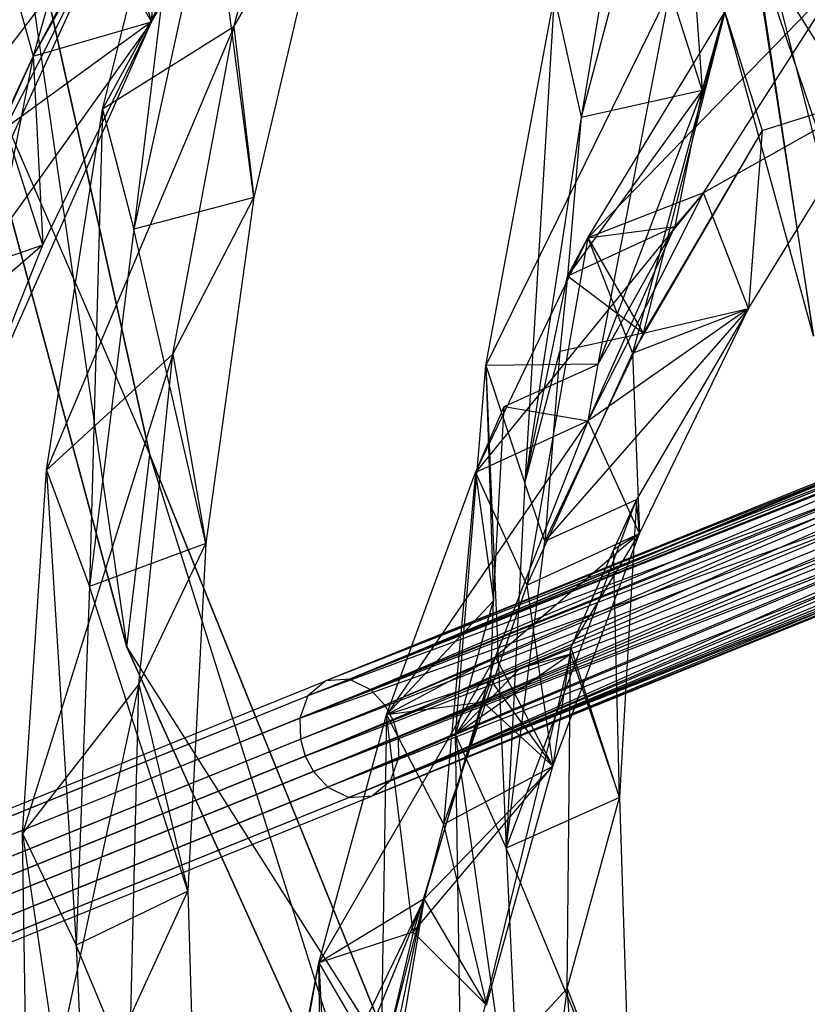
# Model space of a CAD drawing. Extents: x 5.4 to 34.8, y -14.7 to 14.7.
# Tile 39 of 251: x 10.4 to 12.3, y -4.3 to -1.9. Entities that reach past the tile are written whole.
import ezdxf

# ---------------------------------------------------------------- set-up
doc = ezdxf.new("R2010")
doc.units = 0
doc.header["$LTSCALE"] = 2.54
doc.layers.get('0').update_dxf_attribs({"color": 13, "linetype": 'CONTINUOUS'})

# ---------------------------------------------------------------- blocks, each defined once
blk = doc.blocks.new('BOHO_S_PM_7777_STL')
at = {"color": 0}
for p, q in [((11.9265, -0.9346, 21.3575), (11.7267, -2.1164, 20.9587)), ((11.9265, -0.9346, 21.3575), (11.7267, -2.1164, 20.9587)), ((11.1044, -1.1187, 20.2033), (10.5696, -2.0972, 19.7621)), ((11.1044, -1.1187, 20.2033), (10.5696, -2.0972, 19.7621)), ((10.8872, -1.8981, 19.8256), (11.1044, -1.1187, 20.2033)), ((10.8872, -1.8981, 19.8256), (11.1044, -1.1187, 20.2033)), ((10.6363, -1.1457, 19.8953), (10.4019, -1.9689, 19.4599)), ((10.6363, -1.1457, 19.8953), (10.4019, -1.9689, 19.4599)), ((12.2585, -1.1987, 21.3575), (12.0196, -2.0517, 20.962)), ((12.2585, -1.1987, 21.3575), (12.0196, -2.0517, 20.962)), ((10.5696, -2.0972, 19.7621), (10.7856, -1.2357, 20.164)), ((10.5696, -2.0972, 19.7621), (10.7856, -1.2357, 20.164)), ((10.7856, -1.2357, 20.164), (10.6459, -2.3871, 19.7535)), ((10.7856, -1.2357, 20.164), (10.6459, -2.3871, 19.7535)), ((11.9604, -1.2327, 21.3575), (11.7267, -2.1164, 20.9587)), ((11.9604, -1.2327, 21.3575), (11.7267, -2.1164, 20.9587)), ((11.9604, -1.2327, 21.3575), (12.0196, -2.0517, 20.962)), ((11.9604, -1.2327, 21.3575), (12.0196, -2.0517, 20.962)), ((10.684, -2.9329, 19.3975), (10.33, -1.3395, 19.3975)), ((10.33, -1.3395, 19.3975), (10.684, -2.9329, 19.1975)), ((10.684, -2.9329, 19.1975), (10.33, -1.3395, 19.1975)), ((10.33, -1.3395, 19.3975), (10.684, -2.9329, 19.1975)), ((10.684, -2.9329, 19.3975), (10.33, -1.3395, 19.3975)), ((10.33, -1.3395, 19.1975), (10.6285, -3.3977, 19.1975)), ((10.33, -1.3395, 19.1975), (10.6285, -3.3977, 19.1975)), ((10.684, -2.9329, 19.1975), (10.33, -1.3395, 19.1975)), ((10.6885, -1.886, 19.4947), (10.9928, -1.3693, 19.9546)), ((10.6885, -1.886, 19.4947), (10.9928, -1.3693, 19.9546)), ((10.6885, -1.886, 19.4947), (10.9928, -1.3693, 19.9546)), ((12.403, -2.6077, 21.076), (12.0964, -1.4041, 21.076)), ((12.0964, -1.4041, 21.076), (12.289, -2.6462, 21.276)), ((12.0964, -1.4041, 21.076), (12.289, -2.6462, 21.276)), ((12.403, -2.6077, 21.076), (12.0964, -1.4041, 21.076)), ((10.7013, -1.4367, 19.9279), (10.4019, -1.9689, 19.4599)), ((10.7013, -1.4367, 19.9279), (10.4019, -1.9689, 19.4599)), ((10.7013, -1.4367, 19.9279), (10.6885, -1.886, 19.4947)), ((10.7013, -1.4367, 19.9279), (10.6885, -1.886, 19.4947)), ((10.8872, -1.8981, 19.8256), (11.1292, -1.4845, 20.1641)), ((10.8872, -1.8981, 19.8256), (11.1292, -1.4845, 20.1641)), ((11.1292, -1.4845, 20.1641), (10.9361, -2.3108, 19.7575)), ((11.1292, -1.4845, 20.1641), (10.9361, -2.3108, 19.7575)), ((10.833, -1.5318, 20.1586), (10.6459, -2.3871, 19.7535)), ((10.833, -1.5318, 20.1586), (10.6459, -2.3871, 19.7535)), ((10.9361, -2.3108, 19.7575), (10.833, -1.5318, 20.1586)), ((10.9361, -2.3108, 19.7575), (10.833, -1.5318, 20.1586)), ((9.9707, -2.4387, 18.7793), (10.6099, -1.5993, 19.4536)), ((9.9707, -2.4387, 18.7793), (10.6099, -1.5993, 19.4536)), ((10.6099, -1.5993, 19.4536), (10.1017, -2.7054, 18.5201)), ((10.6099, -1.5993, 19.4536), (10.1017, -2.7054, 18.5201)), ((10.3353, -2.1433, 18.987), (10.6099, -1.5993, 19.4536)), ((10.3353, -2.1433, 18.987), (10.6099, -1.5993, 19.4536)), ((10.6885, -1.886, 19.4947), (10.6099, -1.5993, 19.4536)), ((10.6885, -1.886, 19.4947), (10.6099, -1.5993, 19.4536)), ((10.6885, -1.886, 19.4947), (10.6099, -1.5993, 19.4536)), ((10.3233, -1.6822, 19.4188), (10.4019, -1.9689, 19.4599)), ((10.3233, -1.6822, 19.4188), (10.4019, -1.9689, 19.4599)), ((10.3233, -1.6822, 19.4188), (10.4019, -1.9689, 19.4599)), ((10.3233, -1.6822, 19.4188), (10.4019, -1.9689, 19.4599)), ((10.5629, -1.6702, 19.7198), (10.4019, -1.9689, 19.4599)), ((10.5629, -1.6702, 19.7198), (10.4019, -1.9689, 19.4599)), ((10.5629, -1.6702, 19.7198), (10.6885, -1.886, 19.4947)), ((10.5629, -1.6702, 19.7198), (10.6885, -1.886, 19.4947)), ((12.5478, -2.3352, 21.4844), (12.1453, -1.6955, 21.4802)), ((12.1453, -1.6955, 21.4802), (12.7513, -3.4893, 21.4802)), ((12.5478, -2.3352, 21.4844), (12.1453, -1.6955, 21.4802)), ((12.289, -2.6462, 21.276), (12.1453, -1.6955, 21.4802)), ((12.289, -2.6462, 21.276), (12.1453, -1.6955, 21.4802)), ((12.1453, -1.6955, 21.4802), (12.7513, -3.4893, 21.4802)), ((12.289, -2.6462, 21.276), (12.0347, -1.719, 21.276)), ((12.289, -2.6462, 21.276), (12.0347, -1.719, 21.276)), ((12.3607, -1.7724, 21.3575), (11.7432, -2.4083, 20.8625)), ((12.3607, -1.7724, 21.3575), (11.7432, -2.4083, 20.8625)), ((12.0229, -2.2999, 20.8719), (12.3607, -1.7724, 21.3575)), ((12.0229, -2.2999, 20.8719), (12.3607, -1.7724, 21.3575)), ((10.2064, -1.8308, 19.3975), (10.684, -2.9329, 19.3975)), ((10.2064, -1.8308, 19.3975), (10.684, -2.9329, 19.3975)), ((10.2064, -1.8308, 19.3975), (10.6285, -3.3977, 19.3975)), ((10.6285, -3.3977, 19.1975), (10.2064, -1.8308, 19.1975)), ((10.6285, -3.3977, 19.1975), (10.2064, -1.8308, 19.1975)), ((10.6285, -3.3977, 19.1975), (10.2064, -1.8308, 19.3975)), ((10.6285, -3.3977, 19.1975), (10.2064, -1.8308, 19.3975)), ((10.2064, -1.8308, 19.3975), (10.6285, -3.3977, 19.3975)), ((11.9421, -1.8099, 20.94), (11.4964, -2.7169, 20.5628)), ((11.9421, -1.8099, 20.94), (11.4964, -2.7169, 20.5628)), ((11.4964, -2.7169, 20.5628), (11.6621, -1.8235, 20.9601)), ((11.4964, -2.7169, 20.5628), (11.6621, -1.8235, 20.9601)), ((11.6621, -1.8235, 20.9601), (11.5906, -3.0016, 20.5597)), ((11.6621, -1.8235, 20.9601), (11.5906, -3.0016, 20.5597)), ((11.6621, -1.8235, 20.9601), (11.7267, -2.1164, 20.9587)), ((11.6621, -1.8235, 20.9601), (11.7267, -2.1164, 20.9587)), ((11.7682, -2.7142, 20.5259), (11.9421, -1.8099, 20.94)), ((11.7682, -2.7142, 20.5259), (11.9421, -1.8099, 20.94)), ((12.0196, -2.0517, 20.962), (11.9421, -1.8099, 20.94)), ((12.0196, -2.0517, 20.962), (11.9421, -1.8099, 20.94)), ((11.7432, -2.4083, 20.8625), (12.0746, -1.8627, 21.3575)), ((11.7432, -2.4083, 20.8625), (12.0746, -1.8627, 21.3575)), ((11.7432, -2.4083, 20.8625), (12.0746, -1.8627, 21.3575)), ((12.0746, -1.8627, 21.3575), (11.8514, -2.6876, 20.8745)), ((12.0746, -1.8627, 21.3575), (11.8514, -2.6876, 20.8745)), ((12.0746, -1.8627, 21.3575), (11.8767, -2.639, 20.9169)), ((12.0746, -1.8627, 21.3575), (11.8767, -2.639, 20.9169)), ((12.0746, -1.8627, 21.3575), (12.1648, -2.1488, 21.3575)), ((12.0746, -1.8627, 21.3575), (12.1648, -2.1488, 21.3575)), ((12.0746, -1.8627, 21.3575), (12.1648, -2.1488, 21.3575)), ((10.6885, -1.886, 19.4947), (10.1017, -2.7054, 18.5201)), ((10.6885, -1.886, 19.4947), (10.1017, -2.7054, 18.5201)), ((10.2028, -2.9829, 18.5741), (10.6885, -1.886, 19.4947)), ((10.2028, -2.9829, 18.5741), (10.6885, -1.886, 19.4947)), ((10.6885, -1.886, 19.4947), (10.3353, -2.1433, 18.987)), ((10.6885, -1.886, 19.4947), (10.3353, -2.1433, 18.987)), ((10.4019, -1.9689, 19.4599), (10.6885, -1.886, 19.4947)), ((10.4019, -1.9689, 19.4599), (10.6885, -1.886, 19.4947)), ((10.4019, -1.9689, 19.4599), (10.6885, -1.886, 19.4947)), ((10.4019, -1.9689, 19.4599), (10.6885, -1.886, 19.4947)), ((10.426, -2.4255, 19.0352), (10.6885, -1.886, 19.4947)), ((10.426, -2.4255, 19.0352), (10.6885, -1.886, 19.4947)), ((10.8872, -1.8981, 19.8256), (10.4346, -2.9702, 19.3556)), ((10.8872, -1.8981, 19.8256), (10.4346, -2.9702, 19.3556)), ((10.8872, -1.8981, 19.8256), (10.5696, -2.0972, 19.7621)), ((10.8872, -1.8981, 19.8256), (10.5696, -2.0972, 19.7621)), ((10.7396, -2.6894, 19.4422), (10.8872, -1.8981, 19.8256)), ((10.7396, -2.6894, 19.4422), (10.8872, -1.8981, 19.8256)), ((10.8872, -1.8981, 19.8256), (10.9361, -2.3108, 19.7575)), ((10.8872, -1.8981, 19.8256), (10.9361, -2.3108, 19.7575)), ((10.4019, -1.9689, 19.4599), (10.0651, -2.7192, 18.8297)), ((10.4019, -1.9689, 19.4599), (10.0651, -2.7192, 18.8297)), ((10.4019, -1.9689, 19.4599), (10.145, -2.5225, 18.9926)), ((10.4019, -1.9689, 19.4599), (10.145, -2.5225, 18.9926)), ((10.4019, -1.9689, 19.4599), (10.2028, -2.9829, 18.5741)), ((10.4019, -1.9689, 19.4599), (10.2028, -2.9829, 18.5741)), ((10.4019, -1.9689, 19.4599), (10.426, -2.4255, 19.0352)), ((10.4019, -1.9689, 19.4599), (10.426, -2.4255, 19.0352)), ((12.0196, -2.0517, 20.962), (11.694, -2.5012, 20.7812)), ((12.0196, -2.0517, 20.962), (11.694, -2.5012, 20.7812)), ((11.7267, -2.1164, 20.9587), (12.0196, -2.0517, 20.962)), ((11.7267, -2.1164, 20.9587), (12.0196, -2.0517, 20.962)), ((12.0196, -2.0517, 20.962), (11.7682, -2.7142, 20.5259)), ((12.0196, -2.0517, 20.962), (11.7682, -2.7142, 20.5259)), ((12.0196, -2.0517, 20.962), (11.9532, -2.3814, 20.8093)), ((12.0196, -2.0517, 20.962), (11.9532, -2.3814, 20.8093)), ((12.451, -2.0586, 21.3575), (12.0229, -2.2999, 20.8719)), ((12.451, -2.0586, 21.3575), (12.0229, -2.2999, 20.8719)), ((12.1312, -2.5791, 20.8839), (12.451, -2.0586, 21.3575)), ((12.1312, -2.5791, 20.8839), (12.451, -2.0586, 21.3575)), ((12.1648, -2.1488, 21.3575), (12.451, -2.0586, 21.3575)), ((12.1648, -2.1488, 21.3575), (12.451, -2.0586, 21.3575)), ((10.4346, -2.9702, 19.3556), (10.5696, -2.0972, 19.7621)), ((10.4346, -2.9702, 19.3556), (10.5696, -2.0972, 19.7621)), ((10.5696, -2.0972, 19.7621), (10.5385, -3.2513, 19.3426)), ((10.5696, -2.0972, 19.7621), (10.5385, -3.2513, 19.3426)), ((10.5696, -2.0972, 19.7621), (10.6459, -2.3871, 19.7535)), ((10.5696, -2.0972, 19.7621), (10.6459, -2.3871, 19.7535)), ((11.7267, -2.1164, 20.9587), (11.5906, -3.0016, 20.5597)), ((11.7267, -2.1164, 20.9587), (11.5906, -3.0016, 20.5597)), ((11.7267, -2.1164, 20.9587), (11.694, -2.5012, 20.7812)), ((11.7267, -2.1164, 20.9587), (11.694, -2.5012, 20.7812)), ((10.426, -2.4255, 19.0352), (10.3353, -2.1433, 18.987)), ((10.426, -2.4255, 19.0352), (10.3353, -2.1433, 18.987)), ((12.1648, -2.1488, 21.3575), (11.8514, -2.6876, 20.8745)), ((12.1648, -2.1488, 21.3575), (11.8514, -2.6876, 20.8745)), ((12.1648, -2.1488, 21.3575), (11.8767, -2.639, 20.9169)), ((12.1648, -2.1488, 21.3575), (11.8767, -2.639, 20.9169)), ((12.1648, -2.1488, 21.3575), (12.1312, -2.5791, 20.8839)), ((12.1648, -2.1488, 21.3575), (12.1312, -2.5791, 20.8839)), ((12.1648, -2.1488, 21.3575), (12.1312, -2.5791, 20.8839)), ((12.0229, -2.2999, 20.8719), (11.4716, -2.9761, 20.3758)), ((12.0229, -2.2999, 20.8719), (11.4716, -2.9761, 20.3758)), ((12.0229, -2.2999, 20.8719), (11.7432, -2.4083, 20.8625)), ((12.0229, -2.2999, 20.8719), (11.7432, -2.4083, 20.8625)), ((12.0229, -2.2999, 20.8719), (11.7432, -2.4083, 20.8625)), ((11.7439, -2.8509, 20.3941), (12.0229, -2.2999, 20.8719)), ((11.7439, -2.8509, 20.3941), (12.0229, -2.2999, 20.8719)), ((11.7439, -2.8509, 20.3941), (12.0229, -2.2999, 20.8719)), ((12.0229, -2.2999, 20.8719), (11.9532, -2.3814, 20.8093)), ((12.0229, -2.2999, 20.8719), (11.9532, -2.3814, 20.8093)), ((12.1312, -2.5791, 20.8839), (12.0229, -2.2999, 20.8719)), ((12.1312, -2.5791, 20.8839), (12.0229, -2.2999, 20.8719)), ((10.9361, -2.3108, 19.7575), (10.6459, -2.3871, 19.7535)), ((10.9361, -2.3108, 19.7575), (10.6459, -2.3871, 19.7535)), ((10.7396, -2.6894, 19.4422), (10.9361, -2.3108, 19.7575)), ((10.7396, -2.6894, 19.4422), (10.9361, -2.3108, 19.7575)), ((10.9361, -2.3108, 19.7575), (10.8199, -3.1472, 19.3432)), ((10.9361, -2.3108, 19.7575), (10.8199, -3.1472, 19.3432)), ((10.6459, -2.3871, 19.7535), (10.5385, -3.2513, 19.3426)), ((10.6459, -2.3871, 19.7535), (10.5385, -3.2513, 19.3426)), ((10.8199, -3.1472, 19.3432), (10.6459, -2.3871, 19.7535)), ((10.8199, -3.1472, 19.3432), (10.6459, -2.3871, 19.7535)), ((11.9532, -2.3814, 20.8093), (11.694, -2.5012, 20.7812)), ((11.9532, -2.3814, 20.8093), (11.694, -2.5012, 20.7812)), ((11.7432, -2.4083, 20.8625), (11.9532, -2.3814, 20.8093)), ((11.7432, -2.4083, 20.8625), (11.9532, -2.3814, 20.8093)), ((11.7439, -2.8509, 20.3941), (11.9532, -2.3814, 20.8093)), ((11.7439, -2.8509, 20.3941), (11.9532, -2.3814, 20.8093)), ((11.7682, -2.7142, 20.5259), (11.9532, -2.3814, 20.8093)), ((11.7682, -2.7142, 20.5259), (11.9532, -2.3814, 20.8093)), ((10.426, -2.4255, 19.0352), (10.1017, -2.7054, 18.5201)), ((10.426, -2.4255, 19.0352), (10.1017, -2.7054, 18.5201)), ((10.145, -2.5225, 18.9926), (10.426, -2.4255, 19.0352)), ((10.145, -2.5225, 18.9926), (10.426, -2.4255, 19.0352)), ((10.2028, -2.9829, 18.5741), (10.426, -2.4255, 19.0352)), ((10.2028, -2.9829, 18.5741), (10.426, -2.4255, 19.0352)), ((11.4716, -2.9761, 20.3758), (11.7432, -2.4083, 20.8625)), ((11.4716, -2.9761, 20.3758), (11.7432, -2.4083, 20.8625)), ((11.7432, -2.4083, 20.8625), (11.5958, -3.248, 20.3987)), ((11.7432, -2.4083, 20.8625), (11.5958, -3.248, 20.3987)), ((11.694, -2.5012, 20.7812), (11.7432, -2.4083, 20.8625)), ((11.694, -2.5012, 20.7812), (11.7432, -2.4083, 20.8625)), ((11.7432, -2.4083, 20.8625), (11.8514, -2.6876, 20.8745)), ((11.7432, -2.4083, 20.8625), (11.8514, -2.6876, 20.8745)), ((11.7432, -2.4083, 20.8625), (11.8767, -2.639, 20.9169)), ((11.7432, -2.4083, 20.8625), (11.8767, -2.639, 20.9169)), ((11.5906, -3.0016, 20.5597), (11.694, -2.5012, 20.7812)), ((11.5906, -3.0016, 20.5597), (11.694, -2.5012, 20.7812)), ((11.694, -2.5012, 20.7812), (11.6757, -2.6833, 20.6977)), ((11.694, -2.5012, 20.7812), (11.6757, -2.6833, 20.6977)), ((11.8767, -2.639, 20.9169), (11.694, -2.5012, 20.7812)), ((11.8767, -2.639, 20.9169), (11.694, -2.5012, 20.7812)), ((12.1312, -2.5791, 20.8839), (11.6395, -3.1414, 20.4875)), ((12.1312, -2.5791, 20.8839), (11.6395, -3.1414, 20.4875)), ((12.1312, -2.5791, 20.8839), (11.7439, -2.8509, 20.3941)), ((12.1312, -2.5791, 20.8839), (11.7439, -2.8509, 20.3941)), ((11.8514, -2.6876, 20.8745), (12.1312, -2.5791, 20.8839)), ((11.8514, -2.6876, 20.8745), (12.1312, -2.5791, 20.8839)), ((12.1312, -2.5791, 20.8839), (11.861, -3.041, 20.5025)), ((12.1312, -2.5791, 20.8839), (11.861, -3.041, 20.5025)), ((11.8681, -3.1228, 20.417), (12.1312, -2.5791, 20.8839)), ((11.8681, -3.1228, 20.417), (12.1312, -2.5791, 20.8839)), ((11.8681, -3.1228, 20.417), (12.1312, -2.5791, 20.8839)), ((11.8767, -2.639, 20.9169), (12.1312, -2.5791, 20.8839)), ((11.8767, -2.639, 20.9169), (12.1312, -2.5791, 20.8839)), ((11.8767, -2.639, 20.9169), (11.6395, -3.1414, 20.4875)), ((11.8767, -2.639, 20.9169), (11.6395, -3.1414, 20.4875)), ((11.8767, -2.639, 20.9169), (11.6757, -2.6833, 20.6977)), ((11.8767, -2.639, 20.9169), (11.6757, -2.6833, 20.6977)), ((10.7396, -2.6894, 19.4422), (10.3762, -3.8487, 18.9428)), ((10.7396, -2.6894, 19.4422), (10.3762, -3.8487, 18.9428)), ((10.7396, -2.6894, 19.4422), (10.4346, -2.9702, 19.3556)), ((10.7396, -2.6894, 19.4422), (10.4346, -2.9702, 19.3556)), ((10.658, -3.4878, 19.0518), (10.7396, -2.6894, 19.4422)), ((10.658, -3.4878, 19.0518), (10.7396, -2.6894, 19.4422)), ((10.7396, -2.6894, 19.4422), (10.8199, -3.1472, 19.3432)), ((10.7396, -2.6894, 19.4422), (10.8199, -3.1472, 19.3432)), ((11.5906, -3.0016, 20.5597), (11.6757, -2.6833, 20.6977)), ((11.5906, -3.0016, 20.5597), (11.6757, -2.6833, 20.6977)), ((11.8514, -2.6876, 20.8745), (11.5958, -3.248, 20.3987)), ((11.8514, -2.6876, 20.8745), (11.5958, -3.248, 20.3987)), ((11.6757, -2.6833, 20.6977), (11.6395, -3.1414, 20.4875)), ((11.6757, -2.6833, 20.6977), (11.6395, -3.1414, 20.4875)), ((11.8514, -2.6876, 20.8745), (11.8681, -3.1228, 20.417)), ((11.8514, -2.6876, 20.8745), (11.8681, -3.1228, 20.417)), ((11.4236, -3.61, 20.164), (11.4964, -2.7169, 20.5628)), ((11.4236, -3.61, 20.164), (11.4964, -2.7169, 20.5628)), ((11.7682, -2.7142, 20.5259), (11.4964, -2.7169, 20.5628)), ((11.7682, -2.7142, 20.5259), (11.4964, -2.7169, 20.5628)), ((11.4964, -2.7169, 20.5628), (11.5148, -3.2858, 20.2966)), ((11.4964, -2.7169, 20.5628), (11.5148, -3.2858, 20.2966)), ((11.4964, -2.7169, 20.5628), (11.5906, -3.0016, 20.5597)), ((11.4964, -2.7169, 20.5628), (11.5906, -3.0016, 20.5597)), ((11.4964, -2.7169, 20.5628), (11.5459, -3.8838, 20.1586)), ((11.4964, -2.7169, 20.5628), (11.5459, -3.8838, 20.1586)), ((11.5413, -2.8163, 20.5104), (11.7682, -2.7142, 20.5259)), ((11.5413, -2.8163, 20.5104), (11.7682, -2.7142, 20.5259)), ((11.7439, -2.8509, 20.3941), (11.7682, -2.7142, 20.5259)), ((11.7439, -2.8509, 20.3941), (11.7682, -2.7142, 20.5259)), ((12.9179, -2.7679, 21.2358), (11.1668, -3.4753, 19.1224)), ((12.9179, -2.7679, 21.2358), (11.1668, -3.4753, 19.1224)), ((12.9338, -2.7733, 21.2237), (11.1668, -3.4753, 19.1224)), ((12.9338, -2.7733, 21.2237), (11.1668, -3.4753, 19.1224)), ((12.9338, -2.7733, 21.2237), (11.2178, -3.5004, 19.0906)), ((12.9338, -2.7733, 21.2237), (11.2178, -3.5004, 19.0906)), ((12.9669, -2.7937, 21.2017), (11.2178, -3.5004, 19.0906)), ((12.9669, -2.7937, 21.2017), (11.2178, -3.5004, 19.0906)), ((12.9669, -2.7937, 21.2017), (11.2528, -3.538, 19.0752)), ((12.9669, -2.7937, 21.2017), (11.2528, -3.538, 19.0752)), ((12.7307, -2.8289, 21.0802), (11.1668, -3.4753, 19.1224)), ((12.7307, -2.8289, 21.0802), (11.1668, -3.4753, 19.1224)), ((12.9843, -2.8103, 21.1923), (11.2528, -3.538, 19.0752)), ((12.9843, -2.8103, 21.1923), (11.2528, -3.538, 19.0752)), ((12.9843, -2.8103, 21.1923), (11.2728, -3.5753, 19.0713)), ((12.9843, -2.8103, 21.1923), (11.2728, -3.5753, 19.0713)), ((11.4716, -2.9761, 20.3758), (11.5413, -2.8163, 20.5104)), ((11.4716, -2.9761, 20.3758), (11.5413, -2.8163, 20.5104)), ((11.5148, -3.2858, 20.2966), (11.5413, -2.8163, 20.5104)), ((11.5148, -3.2858, 20.2966), (11.5413, -2.8163, 20.5104)), ((11.5413, -2.8163, 20.5104), (11.7439, -2.8509, 20.3941)), ((11.5413, -2.8163, 20.5104), (11.7439, -2.8509, 20.3941)), ((12.6843, -2.8432, 21.0794), (11.1101, -3.4792, 19.1677)), ((12.6843, -2.8432, 21.0794), (11.1101, -3.4792, 19.1677)), ((11.1668, -3.4753, 19.1224), (12.6843, -2.8432, 21.0794)), ((11.1668, -3.4753, 19.1224), (12.6843, -2.8432, 21.0794)), ((11.7439, -2.8509, 20.3941), (11.2561, -3.5617, 19.8953)), ((11.7439, -2.8509, 20.3941), (11.2561, -3.5617, 19.8953)), ((11.7439, -2.8509, 20.3941), (11.4716, -2.9761, 20.3758)), ((11.7439, -2.8509, 20.3941), (11.4716, -2.9761, 20.3758)), ((11.7439, -2.8509, 20.3941), (11.4716, -2.9761, 20.3758)), ((11.5202, -3.4212, 19.922), (11.7439, -2.8509, 20.3941)), ((11.5202, -3.4212, 19.922), (11.7439, -2.8509, 20.3941)), ((11.8681, -3.1228, 20.417), (11.7439, -2.8509, 20.3941)), ((11.8681, -3.1228, 20.417), (11.7439, -2.8509, 20.3941)), ((12.6407, -2.8653, 21.0785), (11.1101, -3.4792, 19.1677)), ((12.6407, -2.8653, 21.0785), (11.1101, -3.4792, 19.1677)), ((13.0208, -2.869, 21.1811), (11.2728, -3.5753, 19.0713)), ((13.0208, -2.869, 21.1811), (11.2728, -3.5753, 19.0713)), ((13.0208, -2.869, 21.1811), (11.2843, -3.6159, 19.0752)), ((13.0208, -2.869, 21.1811), (11.2843, -3.6159, 19.0752)), ((11.0665, -3.5159, 19.2131), (12.6006, -2.8956, 21.0776)), ((11.0665, -3.5159, 19.2131), (12.6006, -2.8956, 21.0776)), ((12.6006, -2.8956, 21.0776), (11.1101, -3.4792, 19.1677)), ((12.6006, -2.8956, 21.0776), (11.1101, -3.4792, 19.1677)), ((12.5788, -2.9185, 21.0771), (11.0665, -3.5159, 19.2131)), ((12.5788, -2.9185, 21.0771), (11.0665, -3.5159, 19.2131)), ((10.6285, -3.3977, 19.3975), (10.684, -2.9329, 19.3975)), ((10.6285, -3.3977, 19.3975), (10.684, -2.9329, 19.3975)), ((10.6285, -3.3977, 19.1975), (10.684, -2.9329, 19.1975)), ((10.6285, -3.3977, 19.1975), (10.684, -2.9329, 19.1975)), ((11.2955, -4.4464, 19.3975), (10.684, -2.9329, 19.3975)), ((10.684, -2.9329, 19.3975), (10.684, -2.9329, 19.1975)), ((10.684, -2.9329, 19.3975), (10.684, -2.9329, 19.1975)), ((10.684, -2.9329, 19.3975), (11.2955, -4.4464, 19.1975)), ((11.2955, -4.4464, 19.1975), (10.684, -2.9329, 19.1975)), ((10.684, -2.9329, 19.3975), (11.2955, -4.4464, 19.1975)), ((11.2955, -4.4464, 19.3975), (10.684, -2.9329, 19.3975)), ((11.2965, -4.8766, 19.1975), (10.684, -2.9329, 19.1975)), ((11.2955, -4.4464, 19.1975), (10.684, -2.9329, 19.1975)), ((11.2965, -4.8766, 19.1975), (10.684, -2.9329, 19.1975)), ((11.266, -3.7208, 19.1224), (13.0353, -2.9366, 21.1923)), ((11.266, -3.7208, 19.1224), (13.0353, -2.9366, 21.1923)), ((13.0353, -2.9366, 21.1923), (11.2843, -3.6159, 19.0752)), ((13.0353, -2.9366, 21.1923), (11.2843, -3.6159, 19.0752)), ((13.0353, -2.9366, 21.1923), (11.2852, -3.6673, 19.0906)), ((13.0353, -2.9366, 21.1923), (11.2852, -3.6673, 19.0906)), ((10.3762, -3.8487, 18.9428), (10.4346, -2.9702, 19.3556)), ((10.3762, -3.8487, 18.9428), (10.4346, -2.9702, 19.3556)), ((10.4346, -2.9702, 19.3556), (10.5385, -3.2513, 19.3426)), ((10.4346, -2.9702, 19.3556), (10.5385, -3.2513, 19.3426)), ((10.4346, -2.9702, 19.3556), (10.5062, -4.1184, 18.9239)), ((10.4346, -2.9702, 19.3556), (10.5062, -4.1184, 18.9239)), ((12.5486, -2.9689, 21.0762), (11.0473, -3.5693, 19.2449)), ((12.5486, -2.9689, 21.0762), (11.0473, -3.5693, 19.2449)), ((12.5486, -2.9689, 21.0762), (11.0665, -3.5159, 19.2131)), ((12.5486, -2.9689, 21.0762), (11.0665, -3.5159, 19.2131)), ((13.0344, -2.9606, 21.2017), (11.266, -3.7208, 19.1224)), ((13.0344, -2.9606, 21.2017), (11.266, -3.7208, 19.1224)), ((12.5424, -2.9887, 21.076), (11.0473, -3.5693, 19.2449)), ((12.5424, -2.9887, 21.076), (11.0473, -3.5693, 19.2449)), ((11.2561, -3.5617, 19.8953), (11.4716, -2.9761, 20.3758)), ((11.2561, -3.5617, 19.8953), (11.4716, -2.9761, 20.3758)), ((11.2561, -3.5617, 19.8953), (11.4716, -2.9761, 20.3758)), ((11.266, -3.7208, 19.1224), (13.0247, -2.9984, 21.2237)), ((11.266, -3.7208, 19.1224), (13.0247, -2.9984, 21.2237)), ((11.4716, -2.9761, 20.3758), (11.3941, -3.826, 19.9279)), ((11.4716, -2.9761, 20.3758), (11.3941, -3.826, 19.9279)), ((11.4716, -2.9761, 20.3758), (11.5958, -3.248, 20.3987)), ((11.4716, -2.9761, 20.3758), (11.5958, -3.248, 20.3987)), ((11.4716, -2.9761, 20.3758), (11.5148, -3.2858, 20.2966)), ((11.4716, -2.9761, 20.3758), (11.5148, -3.2858, 20.2966)), ((11.266, -3.7208, 19.1224), (13.017, -3.0133, 21.2358)), ((11.266, -3.7208, 19.1224), (13.017, -3.0133, 21.2358)), ((11.5906, -3.0016, 20.5597), (11.5459, -3.8838, 20.1586)), ((11.5906, -3.0016, 20.5597), (11.5459, -3.8838, 20.1586)), ((11.6395, -3.1414, 20.4875), (11.5906, -3.0016, 20.5597)), ((11.6395, -3.1414, 20.4875), (11.5906, -3.0016, 20.5597)), ((11.0473, -3.5693, 19.2449), (12.5523, -3.0348, 21.0891)), ((11.0473, -3.5693, 19.2449), (12.5523, -3.0348, 21.0891)), ((11.0482, -3.6207, 19.2603), (12.5523, -3.0348, 21.0891)), ((11.0482, -3.6207, 19.2603), (12.5523, -3.0348, 21.0891)), ((11.0597, -3.6614, 19.2641), (12.5523, -3.0348, 21.0891)), ((11.0597, -3.6614, 19.2641), (12.5523, -3.0348, 21.0891)), ((11.5459, -3.8838, 20.1586), (11.861, -3.041, 20.5025)), ((11.5459, -3.8838, 20.1586), (11.861, -3.041, 20.5025)), ((11.6395, -3.1414, 20.4875), (11.861, -3.041, 20.5025)), ((11.6395, -3.1414, 20.4875), (11.861, -3.041, 20.5025)), ((11.861, -3.041, 20.5025), (11.8054, -3.1628, 20.4016)), ((11.861, -3.041, 20.5025), (11.8054, -3.1628, 20.4016)), ((11.861, -3.041, 20.5025), (11.8198, -3.7614, 20.1641)), ((11.861, -3.041, 20.5025), (11.8198, -3.7614, 20.1641)), ((11.8681, -3.1228, 20.417), (11.861, -3.041, 20.5025)), ((11.8681, -3.1228, 20.417), (11.861, -3.041, 20.5025)), ((11.0597, -3.6614, 19.2641), (12.5711, -3.08, 21.0883)), ((11.0597, -3.6614, 19.2641), (12.5711, -3.08, 21.0883)), ((11.0797, -3.6986, 19.2603), (12.5711, -3.08, 21.0883)), ((11.0797, -3.6986, 19.2603), (12.5711, -3.08, 21.0883)), ((12.5784, -3.0931, 21.0852), (11.0797, -3.6986, 19.2603)), ((12.5784, -3.0931, 21.0852), (11.0797, -3.6986, 19.2603)), ((12.5936, -3.1153, 21.076), (11.0797, -3.6986, 19.2603)), ((12.5936, -3.1153, 21.076), (11.0797, -3.6986, 19.2603)), ((12.5936, -3.1153, 21.076), (11.1147, -3.7362, 19.2449)), ((12.5936, -3.1153, 21.076), (11.1147, -3.7362, 19.2449)), ((11.2225, -3.7574, 19.1677), (12.84, -3.0995, 21.0802)), ((11.2225, -3.7574, 19.1677), (12.84, -3.0995, 21.0802)), ((11.266, -3.7208, 19.1224), (12.84, -3.0995, 21.0802)), ((11.266, -3.7208, 19.1224), (12.84, -3.0995, 21.0802)), ((12.6478, -3.1371, 21.0768), (11.1147, -3.7362, 19.2449)), ((12.6478, -3.1371, 21.0768), (11.1147, -3.7362, 19.2449)), ((11.1657, -3.7613, 19.2131), (12.6478, -3.1371, 21.0768)), ((11.1657, -3.7613, 19.2131), (12.6478, -3.1371, 21.0768)), ((12.7227, -3.1403, 21.078), (11.1657, -3.7613, 19.2131)), ((12.7227, -3.1403, 21.078), (11.1657, -3.7613, 19.2131)), ((12.6999, -3.1419, 21.0776), (11.1657, -3.7613, 19.2131)), ((12.6999, -3.1419, 21.0776), (11.1657, -3.7613, 19.2131)), ((12.7969, -3.1213, 21.0794), (11.2225, -3.7574, 19.1677)), ((12.7969, -3.1213, 21.0794), (11.2225, -3.7574, 19.1677)), ((12.7227, -3.1403, 21.078), (11.2225, -3.7574, 19.1677)), ((12.7227, -3.1403, 21.078), (11.2225, -3.7574, 19.1677)), ((11.8681, -3.1228, 20.417), (11.5202, -3.4212, 19.922)), ((11.8681, -3.1228, 20.417), (11.5202, -3.4212, 19.922)), ((11.5459, -3.8838, 20.1586), (11.6395, -3.1414, 20.4875)), ((11.5459, -3.8838, 20.1586), (11.6395, -3.1414, 20.4875)), ((11.5958, -3.248, 20.3987), (11.8681, -3.1228, 20.417)), ((11.5958, -3.248, 20.3987), (11.8681, -3.1228, 20.417)), ((11.6582, -3.6855, 19.9546), (11.8681, -3.1228, 20.417)), ((11.6582, -3.6855, 19.9546), (11.8681, -3.1228, 20.417)), ((11.6582, -3.6855, 19.9546), (11.8681, -3.1228, 20.417)), ((11.7021, -3.3977, 20.2111), (11.8681, -3.1228, 20.417)), ((11.7021, -3.3977, 20.2111), (11.8681, -3.1228, 20.417)), ((11.8681, -3.1228, 20.417), (11.8054, -3.1628, 20.4016)), ((11.8681, -3.1228, 20.417), (11.8054, -3.1628, 20.4016)), ((10.8199, -3.1472, 19.3432), (10.5385, -3.2513, 19.3426)), ((10.8199, -3.1472, 19.3432), (10.5385, -3.2513, 19.3426)), ((10.658, -3.4878, 19.0518), (10.8199, -3.1472, 19.3432)), ((10.658, -3.4878, 19.0518), (10.8199, -3.1472, 19.3432)), ((10.8199, -3.1472, 19.3432), (10.7763, -3.9878, 18.9191)), ((10.8199, -3.1472, 19.3432), (10.7763, -3.9878, 18.9191)), ((11.8054, -3.1628, 20.4016), (11.7021, -3.3977, 20.2111)), ((11.8054, -3.1628, 20.4016), (11.7021, -3.3977, 20.2111)), ((11.8198, -3.7614, 20.1641), (11.8054, -3.1628, 20.4016)), ((11.8198, -3.7614, 20.1641), (11.8054, -3.1628, 20.4016)), ((10.5385, -3.2513, 19.3426), (10.5062, -4.1184, 18.9239)), ((10.5385, -3.2513, 19.3426), (10.5062, -4.1184, 18.9239)), ((10.7763, -3.9878, 18.9191), (10.5385, -3.2513, 19.3426)), ((10.7763, -3.9878, 18.9191), (10.5385, -3.2513, 19.3426)), ((11.5958, -3.248, 20.3987), (11.3941, -3.826, 19.9279)), ((11.5958, -3.248, 20.3987), (11.3941, -3.826, 19.9279)), ((11.5958, -3.248, 20.3987), (11.6582, -3.6855, 19.9546)), ((11.5958, -3.248, 20.3987), (11.6582, -3.6855, 19.9546)), ((11.2561, -3.5617, 19.8953), (11.5148, -3.2858, 20.2966)), ((11.2561, -3.5617, 19.8953), (11.5148, -3.2858, 20.2966)), ((11.4236, -3.61, 20.164), (11.5148, -3.2858, 20.2966)), ((11.4236, -3.61, 20.164), (11.5148, -3.2858, 20.2966)), ((11.5083, -3.4789, 20.2086), (11.5148, -3.2858, 20.2966)), ((11.5083, -3.4789, 20.2086), (11.5148, -3.2858, 20.2966)), ((10.6285, -3.3977, 19.3975), (11.2955, -4.4464, 19.3975)), ((10.6285, -3.3977, 19.3975), (11.2955, -4.4464, 19.3975)), ((10.6285, -3.3977, 19.3975), (11.2965, -4.8766, 19.3975)), ((11.2965, -4.8766, 19.1975), (10.6285, -3.3977, 19.1975)), ((10.6285, -3.3977, 19.1975), (10.6285, -3.3977, 19.3975)), ((10.6285, -3.3977, 19.1975), (10.6285, -3.3977, 19.3975)), ((11.2965, -4.8766, 19.1975), (10.6285, -3.3977, 19.1975)), ((11.2965, -4.8766, 19.1975), (10.6285, -3.3977, 19.3975)), ((11.2965, -4.8766, 19.1975), (10.6285, -3.3977, 19.3975)), ((10.6285, -3.3977, 19.3975), (11.2965, -4.8766, 19.3975)), ((11.7021, -3.3977, 20.2111), (11.5784, -3.4496, 20.2095)), ((11.7021, -3.3977, 20.2111), (11.5784, -3.4496, 20.2095)), ((11.7021, -3.3977, 20.2111), (11.6582, -3.6855, 19.9546)), ((11.7021, -3.3977, 20.2111), (11.6582, -3.6855, 19.9546)), ((11.7012, -3.4145, 20.2033), (11.7021, -3.3977, 20.2111)), ((11.7012, -3.4145, 20.2033), (11.7021, -3.3977, 20.2111)), ((11.8198, -3.7614, 20.1641), (11.7021, -3.3977, 20.2111)), ((11.8198, -3.7614, 20.1641), (11.7021, -3.3977, 20.2111)), ((11.5202, -3.4212, 19.922), (11.0926, -4.161, 19.4188)), ((11.5202, -3.4212, 19.922), (11.0926, -4.161, 19.4188)), ((11.5202, -3.4212, 19.922), (11.2561, -3.5617, 19.8953)), ((11.5202, -3.4212, 19.922), (11.2561, -3.5617, 19.8953)), ((11.3479, -4.0067, 19.4536), (11.5202, -3.4212, 19.922)), ((11.3479, -4.0067, 19.4536), (11.5202, -3.4212, 19.922)), ((11.7012, -3.4145, 20.2033), (11.4236, -3.61, 20.164)), ((11.7012, -3.4145, 20.2033), (11.4236, -3.61, 20.164)), ((11.7012, -3.4145, 20.2033), (11.4378, -4.498, 19.7621)), ((11.7012, -3.4145, 20.2033), (11.4378, -4.498, 19.7621)), ((11.6582, -3.6855, 19.9546), (11.5202, -3.4212, 19.922)), ((11.6582, -3.6855, 19.9546), (11.5202, -3.4212, 19.922)), ((11.7012, -3.4145, 20.2033), (11.5784, -3.4496, 20.2095)), ((11.7012, -3.4145, 20.2033), (11.5784, -3.4496, 20.2095)), ((11.6931, -4.2235, 19.8256), (11.7012, -3.4145, 20.2033)), ((11.6931, -4.2235, 19.8256), (11.7012, -3.4145, 20.2033)), ((11.7012, -3.4145, 20.2033), (11.8198, -3.7614, 20.1641)), ((11.7012, -3.4145, 20.2033), (11.8198, -3.7614, 20.1641)), ((11.5784, -3.4496, 20.2095), (11.4236, -3.61, 20.164)), ((11.5784, -3.4496, 20.2095), (11.4236, -3.61, 20.164)), ((11.5784, -3.4496, 20.2095), (11.5083, -3.4789, 20.2086)), ((11.5784, -3.4496, 20.2095), (11.5083, -3.4789, 20.2086)), ((9.7739, -4.0191, 17.3011), (11.1101, -3.4792, 19.1677)), ((9.7739, -4.0191, 17.3011), (11.1101, -3.4792, 19.1677)), ((11.1668, -3.4753, 19.1224), (9.8339, -4.0139, 17.2602)), ((11.1668, -3.4753, 19.1224), (9.8339, -4.0139, 17.2602)), ((10.658, -3.4878, 19.0518), (10.3762, -3.8487, 18.9428)), ((10.658, -3.4878, 19.0518), (10.3762, -3.8487, 18.9428)), ((10.658, -3.4878, 19.0518), (10.39, -4.7269, 18.5218)), ((10.658, -3.4878, 19.0518), (10.39, -4.7269, 18.5218)), ((10.6387, -4.2883, 18.6531), (10.658, -3.4878, 19.0518)), ((10.6387, -4.2883, 18.6531), (10.658, -3.4878, 19.0518)), ((10.658, -3.4878, 19.0518), (10.7763, -3.9878, 18.9191)), ((10.658, -3.4878, 19.0518), (10.7763, -3.9878, 18.9191)), ((11.1101, -3.4792, 19.1677), (11.0665, -3.5159, 19.2131)), ((11.1101, -3.4792, 19.1677), (11.0665, -3.5159, 19.2131)), ((11.1668, -3.4753, 19.1224), (11.1101, -3.4792, 19.1677)), ((11.1668, -3.4753, 19.1224), (11.1101, -3.4792, 19.1677)), ((11.1668, -3.4753, 19.1224), (11.2178, -3.5004, 19.0906)), ((11.1668, -3.4753, 19.1224), (11.2178, -3.5004, 19.0906)), ((11.2561, -3.5617, 19.8953), (11.5083, -3.4789, 20.2086)), ((11.2561, -3.5617, 19.8953), (11.5083, -3.4789, 20.2086)), ((11.5083, -3.4789, 20.2086), (11.4236, -3.61, 20.164)), ((11.5083, -3.4789, 20.2086), (11.4236, -3.61, 20.164)), ((11.5083, -3.4789, 20.2086), (11.49, -3.5306, 20.1665)), ((11.5083, -3.4789, 20.2086), (11.49, -3.5306, 20.1665)), ((11.5083, -3.4789, 20.2086), (11.6582, -3.6855, 19.9546)), ((11.5083, -3.4789, 20.2086), (11.6582, -3.6855, 19.9546)), ((9.7271, -4.057, 17.3419), (11.0665, -3.5159, 19.2131)), ((9.7271, -4.057, 17.3419), (11.0665, -3.5159, 19.2131)), ((11.2178, -3.5004, 19.0906), (9.8871, -4.0381, 17.2316)), ((11.2178, -3.5004, 19.0906), (9.8871, -4.0381, 17.2316)), ((11.0665, -3.5159, 19.2131), (11.0473, -3.5693, 19.2449)), ((11.0665, -3.5159, 19.2131), (11.0473, -3.5693, 19.2449)), ((11.2178, -3.5004, 19.0906), (11.2528, -3.538, 19.0752)), ((11.2178, -3.5004, 19.0906), (11.2528, -3.538, 19.0752)), ((11.2528, -3.538, 19.0752), (9.9232, -4.0752, 17.2177)), ((11.2528, -3.538, 19.0752), (9.9232, -4.0752, 17.2177)), ((11.2528, -3.538, 19.0752), (11.2728, -3.5753, 19.0713)), ((11.2528, -3.538, 19.0752), (11.2728, -3.5753, 19.0713)), ((11.49, -3.5306, 20.1665), (11.2561, -3.5617, 19.8953)), ((11.49, -3.5306, 20.1665), (11.2561, -3.5617, 19.8953)), ((11.49, -3.5306, 20.1665), (11.3209, -4.0873, 19.7198)), ((11.49, -3.5306, 20.1665), (11.3209, -4.0873, 19.7198)), ((11.49, -3.5306, 20.1665), (11.6582, -3.6855, 19.9546)), ((11.49, -3.5306, 20.1665), (11.6582, -3.6855, 19.9546)), ((9.7056, -4.1114, 17.3705), (11.0473, -3.5693, 19.2449)), ((9.7056, -4.1114, 17.3705), (11.0473, -3.5693, 19.2449)), ((11.0473, -3.5693, 19.2449), (11.0482, -3.6207, 19.2603)), ((11.0473, -3.5693, 19.2449), (11.0482, -3.6207, 19.2603)), ((11.0926, -4.161, 19.4188), (11.2561, -3.5617, 19.8953)), ((11.0926, -4.161, 19.4188), (11.2561, -3.5617, 19.8953)), ((11.0926, -4.161, 19.4188), (11.2561, -3.5617, 19.8953)), ((11.2561, -3.5617, 19.8953), (11.2427, -4.4176, 19.4599)), ((11.2561, -3.5617, 19.8953), (11.2427, -4.4176, 19.4599)), ((11.2561, -3.5617, 19.8953), (11.3941, -3.826, 19.9279)), ((11.2561, -3.5617, 19.8953), (11.3941, -3.826, 19.9279)), ((11.3209, -4.0873, 19.7198), (11.2561, -3.5617, 19.8953)), ((11.3209, -4.0873, 19.7198), (11.2561, -3.5617, 19.8953)), ((11.2728, -3.5753, 19.0713), (9.9435, -4.1124, 17.2142)), ((11.2728, -3.5753, 19.0713), (9.9435, -4.1124, 17.2142)), ((11.2728, -3.5753, 19.0713), (11.2843, -3.6159, 19.0752)), ((11.2728, -3.5753, 19.0713), (11.2843, -3.6159, 19.0752)), ((11.2843, -3.6159, 19.0752), (9.9547, -4.1531, 17.2177)), ((11.2843, -3.6159, 19.0752), (9.9547, -4.1531, 17.2177)), ((11.2843, -3.6159, 19.0752), (11.2852, -3.6673, 19.0906)), ((11.2843, -3.6159, 19.0752), (11.2852, -3.6673, 19.0906)), ((11.4378, -4.498, 19.7621), (11.4236, -3.61, 20.164)), ((11.4236, -3.61, 20.164), (11.5459, -3.8838, 20.1586)), ((11.4236, -3.61, 20.164), (11.5459, -3.8838, 20.1586)), ((11.4236, -3.61, 20.164), (11.5867, -4.7584, 19.7535)), ((11.4236, -3.61, 20.164), (11.5867, -4.7584, 19.7535)), ((11.4378, -4.498, 19.7621), (11.4236, -3.61, 20.164)), ((9.7055, -4.1632, 17.3844), (11.0482, -3.6207, 19.2603)), ((9.7055, -4.1632, 17.3844), (11.0482, -3.6207, 19.2603)), ((11.0482, -3.6207, 19.2603), (11.0597, -3.6614, 19.2641)), ((11.0482, -3.6207, 19.2603), (11.0597, -3.6614, 19.2641)), ((9.7167, -4.204, 17.3879), (11.0597, -3.6614, 19.2641)), ((9.7167, -4.204, 17.3879), (11.0597, -3.6614, 19.2641)), ((11.0597, -3.6614, 19.2641), (11.0797, -3.6986, 19.2603)), ((11.0597, -3.6614, 19.2641), (11.0797, -3.6986, 19.2603)), ((11.2852, -3.6673, 19.0906), (9.9545, -4.205, 17.2316)), ((11.2852, -3.6673, 19.0906), (9.9545, -4.205, 17.2316)), ((11.266, -3.7208, 19.1224), (11.2852, -3.6673, 19.0906)), ((11.266, -3.7208, 19.1224), (11.2852, -3.6673, 19.0906)), ((11.3209, -4.0873, 19.7198), (11.6582, -3.6855, 19.9546)), ((11.3209, -4.0873, 19.7198), (11.6582, -3.6855, 19.9546)), ((11.6582, -3.6855, 19.9546), (11.3479, -4.0067, 19.4536)), ((11.6582, -3.6855, 19.9546), (11.3479, -4.0067, 19.4536)), ((11.3941, -3.826, 19.9279), (11.6582, -3.6855, 19.9546)), ((11.3941, -3.826, 19.9279), (11.6582, -3.6855, 19.9546)), ((11.4981, -4.2633, 19.4947), (11.6582, -3.6855, 19.9546)), ((11.4981, -4.2633, 19.4947), (11.6582, -3.6855, 19.9546)), ((11.4981, -4.2633, 19.4947), (11.6582, -3.6855, 19.9546)), ((9.7369, -4.2411, 17.3844), (11.0797, -3.6986, 19.2603)), ((9.7369, -4.2411, 17.3844), (11.0797, -3.6986, 19.2603)), ((11.0797, -3.6986, 19.2603), (11.1147, -3.7362, 19.2449)), ((11.0797, -3.6986, 19.2603), (11.1147, -3.7362, 19.2449)), ((9.7731, -4.2783, 17.3705), (11.1147, -3.7362, 19.2449)), ((9.7731, -4.2783, 17.3705), (11.1147, -3.7362, 19.2449)), ((11.266, -3.7208, 19.1224), (9.933, -4.2593, 17.2602)), ((11.266, -3.7208, 19.1224), (9.933, -4.2593, 17.2602)), ((11.1147, -3.7362, 19.2449), (11.1657, -3.7613, 19.2131)), ((11.1147, -3.7362, 19.2449), (11.1657, -3.7613, 19.2131)), ((11.266, -3.7208, 19.1224), (11.2225, -3.7574, 19.1677)), ((11.266, -3.7208, 19.1224), (11.2225, -3.7574, 19.1677)), ((9.8863, -4.2973, 17.3011), (11.2225, -3.7574, 19.1677)), ((9.8863, -4.2973, 17.3011), (11.2225, -3.7574, 19.1677)), ((11.1657, -3.7613, 19.2131), (11.2225, -3.7574, 19.1677)), ((11.1657, -3.7613, 19.2131), (11.2225, -3.7574, 19.1677)), ((9.8263, -4.3025, 17.3419), (11.1657, -3.7613, 19.2131)), ((9.8263, -4.3025, 17.3419), (11.1657, -3.7613, 19.2131)), ((11.8198, -3.7614, 20.1641), (11.5459, -3.8838, 20.1586)), ((11.8198, -3.7614, 20.1641), (11.5459, -3.8838, 20.1586)), ((11.6931, -4.2235, 19.8256), (11.8198, -3.7614, 20.1641)), ((11.6931, -4.2235, 19.8256), (11.8198, -3.7614, 20.1641)), ((11.8198, -3.7614, 20.1641), (11.8471, -4.6096, 19.7575)), ((11.8198, -3.7614, 20.1641), (11.8471, -4.6096, 19.7575)), ((11.3941, -3.826, 19.9279), (11.2427, -4.4176, 19.4599)), ((11.3941, -3.826, 19.9279), (11.2427, -4.4176, 19.4599)), ((11.3941, -3.826, 19.9279), (11.4981, -4.2633, 19.4947)), ((11.3941, -3.826, 19.9279), (11.4981, -4.2633, 19.4947)), ((10.39, -4.7269, 18.5218), (10.3762, -3.8487, 18.9428)), ((10.3762, -3.8487, 18.9428), (10.5062, -4.1184, 18.9239)), ((10.3762, -3.8487, 18.9428), (10.5062, -4.1184, 18.9239)), ((10.3762, -3.8487, 18.9428), (10.5444, -4.9827, 18.4955)), ((10.3762, -3.8487, 18.9428), (10.5444, -4.9827, 18.4955)), ((10.39, -4.7269, 18.5218), (10.3762, -3.8487, 18.9428)), ((11.8471, -4.6096, 19.7575), (11.5459, -3.8838, 20.1586)), ((11.5459, -3.8838, 20.1586), (11.5867, -4.7584, 19.7535)), ((11.8471, -4.6096, 19.7575), (11.5459, -3.8838, 20.1586)), ((11.5459, -3.8838, 20.1586), (11.5867, -4.7584, 19.7535)), ((10.7763, -3.9878, 18.9191), (10.5062, -4.1184, 18.9239)), ((10.7763, -3.9878, 18.9191), (10.5062, -4.1184, 18.9239)), ((10.6387, -4.2883, 18.6531), (10.7763, -3.9878, 18.9191)), ((10.6387, -4.2883, 18.6531), (10.7763, -3.9878, 18.9191)), ((10.7763, -3.9878, 18.9191), (10.8006, -4.8269, 18.4835)), ((10.7763, -3.9878, 18.9191), (10.8006, -4.8269, 18.4835)), ((10.9478, -4.9829, 18.7793), (11.3479, -4.0067, 19.4536)), ((10.9478, -4.9829, 18.7793), (11.3479, -4.0067, 19.4536)), ((11.3479, -4.0067, 19.4536), (10.9773, -4.7697, 18.9443)), ((11.3479, -4.0067, 19.4536), (10.9773, -4.7697, 18.9443)), ((11.3479, -4.0067, 19.4536), (11.0926, -4.161, 19.4188)), ((11.3479, -4.0067, 19.4536), (11.0926, -4.161, 19.4188)), ((11.3479, -4.0067, 19.4536), (11.0926, -4.161, 19.4188)), ((11.3479, -4.0067, 19.4536), (11.1433, -5.2067, 18.5201)), ((11.3479, -4.0067, 19.4536), (11.1433, -5.2067, 18.5201)), ((11.2235, -4.6033, 18.987), (11.3479, -4.0067, 19.4536)), ((11.2235, -4.6033, 18.987), (11.3479, -4.0067, 19.4536)), ((11.4981, -4.2633, 19.4947), (11.3479, -4.0067, 19.4536)), ((11.4981, -4.2633, 19.4947), (11.3479, -4.0067, 19.4536)), ((11.4981, -4.2633, 19.4947), (11.3479, -4.0067, 19.4536)), ((11.3209, -4.0873, 19.7198), (11.0926, -4.161, 19.4188)), ((11.3209, -4.0873, 19.7198), (11.0926, -4.161, 19.4188)), ((11.3209, -4.0873, 19.7198), (11.2427, -4.4176, 19.4599)), ((11.3209, -4.0873, 19.7198), (11.2427, -4.4176, 19.4599)), ((11.3209, -4.0873, 19.7198), (11.4981, -4.2633, 19.4947)), ((11.3209, -4.0873, 19.7198), (11.4981, -4.2633, 19.4947)), ((10.8006, -4.8269, 18.4835), (10.5062, -4.1184, 18.9239)), ((10.5062, -4.1184, 18.9239), (10.5444, -4.9827, 18.4955)), ((10.8006, -4.8269, 18.4835), (10.5062, -4.1184, 18.9239)), ((10.5062, -4.1184, 18.9239), (10.5444, -4.9827, 18.4955)), ((10.9478, -4.9829, 18.7793), (11.0926, -4.161, 19.4188)), ((10.9478, -4.9829, 18.7793), (11.0926, -4.161, 19.4188)), ((10.9773, -4.7697, 18.9443), (11.0926, -4.161, 19.4188)), ((10.9773, -4.7697, 18.9443), (11.0926, -4.161, 19.4188)), ((11.0926, -4.161, 19.4188), (11.2427, -4.4176, 19.4599)), ((11.0926, -4.161, 19.4188), (11.2427, -4.4176, 19.4599)), ((11.0926, -4.161, 19.4188), (11.1378, -5.0188, 18.9926)), ((11.0926, -4.161, 19.4188), (11.1378, -5.0188, 18.9926)), ((11.1116, -5.2294, 18.8297), (11.0926, -4.161, 19.4188)), ((11.0926, -4.161, 19.4188), (11.2427, -4.4176, 19.4599)), ((11.1116, -5.2294, 18.8297), (11.0926, -4.161, 19.4188)), ((11.0926, -4.161, 19.4188), (11.2427, -4.4176, 19.4599)), ((11.6931, -4.2235, 19.8256), (11.4378, -4.498, 19.7621)), ((11.6931, -4.2235, 19.8256), (11.4378, -4.498, 19.7621)), ((11.6931, -4.2235, 19.8256), (11.5334, -5.3762, 19.3556)), ((11.6931, -4.2235, 19.8256), (11.5334, -5.3762, 19.3556)), ((11.7554, -5.0261, 19.4422), (11.6931, -4.2235, 19.8256)), ((11.6931, -4.2235, 19.8256), (11.8471, -4.6096, 19.7575)), ((11.6931, -4.2235, 19.8256), (11.8471, -4.6096, 19.7575)), ((11.7554, -5.0261, 19.4422), (11.6931, -4.2235, 19.8256))]:
    blk.add_line(p, q, dxfattribs=at)

msp = doc.modelspace()

# ---------------------------------------------------------------- block references
at = {"color": 0}
msp.add_blockref('BOHO_S_PM_7777_STL', (0, 0), dxfattribs=at)

doc.saveas('drawing.dxf')
